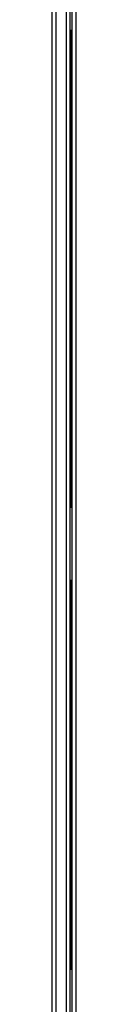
# Model space of a CAD drawing. Header units: millimetres. Extents: x -40 to 419, y 0 to 295.
# Tile 6 of 72: x 50 to 51, y 65 to 106. Entities that reach past the tile are written whole.
import ezdxf

# ---------------------------------------------------------------- set-up
doc = ezdxf.new("R2010")
doc.units = ezdxf.units.MM
doc.layers.add('BW4_CTMPLUS_RL', color=7, linetype='Continuous')
doc.layers.add('Standard', color=7, linetype='Continuous')

# ---------------------------------------------------------------- blocks, each defined once
blk = doc.blocks.new('SE2')
at = {"layer": 'BW4_CTMPLUS_RL', "color": 7, "linetype": 'Continuous'}
for p, q in [((50.015, 126.324), (50.015, 56.184)), ((50.195, 56.184), (50.195, 126.309)), ((50.603, 125.739), (50.603, 56.184)), ((50.765, 56.184), (50.765, 125.739)), ((50.825, 112.902), (50.825, 56.181)), ((51.002, 56.181), (51.002, 112.902)), ((50.795, 105.279), (50.765, 105.279)), ((50.795, 85.779), (50.795, 105.279)), ((50.825, 105.279), (50.795, 105.279)), ((50.765, 85.779), (50.795, 85.779)), ((50.795, 85.779), (50.825, 85.779)), ((50.795, 82.779), (50.765, 82.779)), ((50.795, 66.879), (50.795, 82.779)), ((50.825, 82.779), (50.795, 82.779)), ((50.765, 66.879), (50.795, 66.879)), ((50.795, 66.879), (50.825, 66.879))]:
    blk.add_line(p, q, dxfattribs=at)

msp = doc.modelspace()

# ---------------------------------------------------------------- block references
at = {"layer": 'Standard'}
msp.add_blockref('SE2', (0, 0), dxfattribs=at)

doc.saveas('drawing.dxf')
